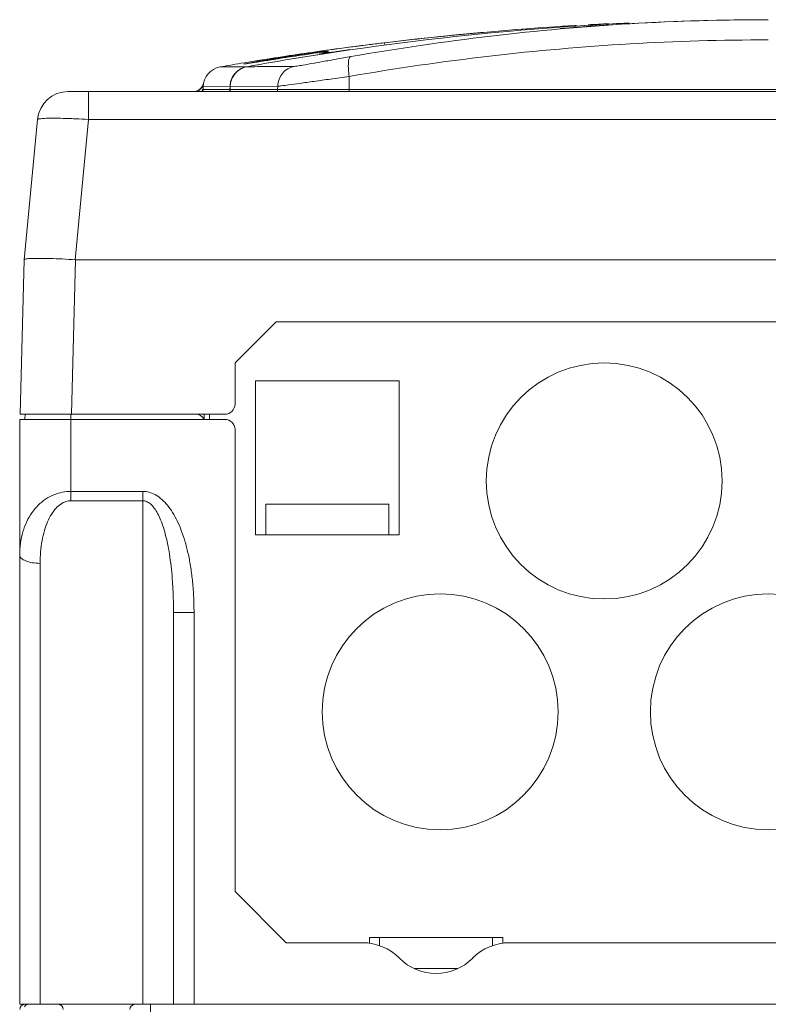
# Model space of a CAD drawing. Header units: millimetres. Extents: x -473 to 23648, y -382 to 1866.
# Tile 84 of 256: x 2485 to 2558, y 436 to 532. Entities that reach past the tile are written whole.
import ezdxf

# ---------------------------------------------------------------- set-up
doc = ezdxf.new("R2010")
doc.units = ezdxf.units.MM
doc.header["$LTSCALE"] = 80
doc.layers.get('0').update_dxf_attribs({"linetype": 'CONTINUOUS'})
doc.layers.add('02___PRT_ALL_AXES', color=7, linetype='CONTINUOUS')
doc.layers.add('09_ALL_ROUNDS', color=7, linetype='CONTINUOUS')

msp = doc.modelspace()

# ---------------------------------------------------------------- linework, layer by layer
at = {"color": 0, "linetype": 'Continuous', "lineweight": 0}
for p, q in [((2544.096, 531.58), (2543.884, 531.569)), ((2543.889, 531.57), (2544.1, 531.58)), ((2544.331, 531.591), (2544.096, 531.58)), ((2544.1, 531.58), (2544.334, 531.591)), ((2537.663, 531.034), (2537.663, 531.052)), ((2520.436, 529.662), (2520.515, 529.672)), ((2514.171, 528.843), (2514.214, 528.848)), ((2514.172, 528.841), (2514.172, 528.842)), ((2514.173, 528.842), (2514.214, 528.848)), ((2514.375, 528.871), (2514.213, 528.848)), ((2514.214, 528.848), (2514.304, 528.861)), ((2514.304, 528.861), (2514.214, 528.848)), ((2514.304, 528.861), (2514.375, 528.871)), ((2514.375, 528.871), (2514.304, 528.861)), ((2514.705, 528.917), (2514.375, 528.871)), ((2514.375, 528.871), (2514.659, 528.911)), ((2514.659, 528.911), (2515.162, 528.98)), ((2514.822, 528.933), (2514.705, 528.917)), ((2515.162, 528.98), (2515.748, 529.061)), ((2519.039, 529.491), (2519.331, 529.527)), ((2507.028, 527.749), (2506.819, 527.715)), ((2506.819, 527.715), (2507.02, 527.748)), ((2507.02, 527.748), (2507.578, 527.839)), ((2507.578, 527.839), (2507.028, 527.749)), ((2507.677, 527.73), (2507.361, 527.68)), ((2508.167, 527.935), (2507.578, 527.839)), ((2509.225, 527.975), (2507.677, 527.73)), ((2509.714, 528.052), (2509.225, 527.975)), ((2504.463, 527.315), (2506.838, 527.331)), ((2506.838, 527.331), (2507.066, 527.332)), ((2507.196, 527.655), (2507.062, 527.634)), ((2507.151, 527.648), (2507.138, 527.645)), ((2507.19, 527.654), (2507.151, 527.648)), ((2507.361, 527.68), (2507.196, 527.655)), ((2517.045, 526.385), (2517.039, 525.099)), ((2489.642, 524.916), (2626.184, 524.916)), ((2491.633, 524.916), (2491.633, 522.2)), ((2502.8, 525.099), (2502.805, 525.379)), ((2502.8, 525.099), (2505.417, 525.099)), ((2502.805, 525.379), (2505.422, 525.4)), ((2502.841, 525.726), (2502.833, 525.681)), ((2505.422, 525.4), (2505.417, 525.099)), ((2505.446, 525.4), (2505.44, 525.099)), ((2505.44, 525.099), (2610.385, 525.099)), ((2505.446, 525.4), (2510.074, 525.44)), ((2510.074, 525.44), (2510.068, 525.099)), ((2485.359, 508.531), (2486.655, 522.2)), ((2490.337, 508.531), (2491.633, 522.2)), ((2491.633, 522.2), (2624.192, 522.2)), ((2484.965, 493.466), (2485.359, 508.531)), ((2489.963, 493.466), (2490.358, 508.531)), ((2625.488, 508.531), (2490.337, 508.531)), ((2505.913, 498.466), (2509.913, 502.466)), ((2509.913, 502.466), (2605.913, 502.466)), ((2505.913, 494.466), (2505.913, 498.466)), ((2507.913, 496.716), (2507.913, 481.716)), ((2521.913, 496.716), (2507.913, 496.716)), ((2521.913, 481.716), (2521.913, 496.716)), ((2484.965, 493.466), (2504.913, 493.466)), ((2485.456, 493.466), (2485.413, 492.966)), ((2489.911, 485.037), (2489.911, 493.466)), ((2502.913, 493.466), (2502.913, 492.966)), ((2503.413, 493.466), (2503.413, 492.966)), ((2484.913, 435.966), (2484.913, 492.966)), ((2484.913, 492.966), (2504.913, 492.966)), ((2505.913, 446.966), (2505.913, 491.966)), ((2489.911, 485.953), (2496.913, 485.953)), ((2496.913, 485.953), (2496.913, 485.037)), ((2489.911, 485.037), (2496.912, 485.037)), ((2496.913, 435.966), (2496.912, 485.037)), ((2508.913, 484.716), (2508.913, 481.716)), ((2520.913, 484.716), (2508.913, 484.716)), ((2520.913, 484.716), (2520.913, 481.716)), ((2507.913, 481.716), (2521.913, 481.716)), ((2486.913, 435.966), (2486.913, 478.939)), ((2499.913, 474.153), (2499.913, 435.966)), ((2501.913, 474.153), (2499.913, 474.153)), ((2501.913, 474.153), (2501.913, 435.966)), ((2510.913, 441.966), (2505.913, 446.966)), ((2519.013, 441.881), (2519.013, 442.466)), ((2519.013, 442.466), (2532.013, 442.466)), ((2520.013, 441.653), (2520.013, 442.466)), ((2531.013, 441.653), (2531.013, 442.466)), ((2532.013, 441.881), (2532.013, 442.466)), ((2523.406, 439.466), (2527.619, 439.466)), ((2484.913, 435.966), (2630.913, 435.966)), ((2497.663, 431.966), (2497.663, 435.966))]:
    msp.add_line(p, q, dxfattribs=at)
for points in [[(2514.175, 528.801), (2514.174, 528.814), (2514.173, 528.823), (2514.172, 528.831), (2514.172, 528.837), (2514.172, 528.841)], [(2513.434, 528.618), (2513.097, 528.568), (2512.684, 528.507), (2512.289, 528.448), (2511.91, 528.39), (2511.548, 528.335), (2511.202, 528.283), (2510.873, 528.232), (2510.56, 528.184), (2510.263, 528.137), (2509.714, 528.052)], [(2507.062, 527.634), (2506.959, 527.619), (2506.918, 527.613)]]:
    msp.add_lwpolyline(points, dxfattribs=at)
for centre, radius, start, end in [((2557.94, 247.368), 284.549, 92.83042, 94.09409), ((2557.94, 247.617), 284.3, 92.83378, 94.09769), ((2557.923, 293.957), 237.959, 90.00243, 94.88414), ((2557.923, 298.925), 232.992, 90.00256, 94.9886), ((2557.946, 247.263), 284.654, 94.0939, 98.24833), ((2557.946, 247.513), 284.404, 94.0975, 98.25556), ((2557.948, 218.769), 313.148, 93.72071, 96.86545), ((2557.949, 218.76), 313.158, 94.26377, 96.28665), ((2557.942, 218.866), 313.051, 93.42979, 93.72192), ((2557.936, 218.96), 312.957, 92.85311, 93.22408), ((2557.931, 218.919), 312.997, 96.88005, 97.13829), ((2554.739, 244.982), 286.739, 96.87091, 97.09344), ((2557.936, 218.879), 313.038, 96.67433, 96.86696), ((2557.941, 218.838), 313.079, 96.28668, 96.67432), ((2557.862, 247.852), 284.059, 98.24851, 100.30119), ((2557.862, 248.102), 283.809, 98.25574, 100.30555), ((2557.87, 219.362), 312.55, 98.17677, 99.25957), ((2557.888, 219.241), 312.672, 98.17676, 98.51195), ((2557.898, 219.171), 312.743, 98.03687, 98.17688), ((2552.519, 265.663), 265.917, 98.29069, 98.4544), ((2562.935, 192.382), 339.86, 98.24766, 98.3753), ((2514.452, 526.862), 2, 68.84394, 98.037), ((2514.46, 526.818), 2.004, 85.98933, 98.20349), ((2513.452, 528.634), 0.734, 4.49742, 7.2855), ((2514.47, 526.747), 2.001, 79.58833, 98.29164), ((2514.451, 526.862), 2, 68.82825, 96.83079), ((2514.461, 526.827), 1.994, 72.40358, 85.98682), ((2557.907, 219.104), 312.811, 97.79703, 97.91675), ((2514.469, 526.746), 2.002, 76.47304, 79.58702), ((2514.463, 526.835), 1.986, 71.24015, 72.39158), ((2557.92, 219.012), 312.904, 97.13827, 97.797), ((2557.869, 219.392), 312.52, 97.13725, 97.74585), ((2507.732, 526.9), 0.862, 89.25538, 99.3269), ((2557.864, 219.399), 312.512, 98.51192, 99.15014), ((2572.954, 125.048), 407.936, 98.39005, 98.69695), ((2504.804, 525.345), 2, 99.83942, 179), ((2557.815, 219.701), 312.207, 99.40081, 99.83939), ((2489.642, 521.916), 3, 90.00101, 174.58539), ((2501.859, 525.916), 1, 270, 349.01072), ((2501.895, 525.845), 0.952, 322.75599, 332.55033), ((2501.865, 525.395), 0.939, 328.72905, 342.0882), ((2501.865, 525.116), 0.935, 347.41401, 358.9447), ((2501.8, 525.116), 1, 348.23462, 359), ((2504.418, 525.117), 0.999, 348.19236, 358.95903), ((2504.441, 525.117), 0.999, 348.19224, 358.95902), ((2509.065, 525.117), 1.003, 348.23876, 358.96393), ((2513.092, 525.112), 3.946, 357.15672, 359.81201), ((2488.198, 477.197), 45.114, 88.17205, 88.7935), ((2504.913, 494.466), 1, 270, 0), ((2502.047, 492.466), 1, 30, 90), ((2504.913, 491.966), 1, 0, 90), ((2485.413, 435.466), 0.5, 90, 180), ((2488.663, 435.466), 0.5, 0, 90), ((2496.163, 435.466), 0.5, 90, 180)]:
    msp.add_arc(centre, radius, start, end, dxfattribs=at)
for points, knots in [([(2517.207, 528.319), (2521.733, 529.111), (2530.788, 530.442), (2544.378, 531.648), (2553.422, 531.916), (2557.913, 531.916)], [0, 0, 0, 0, 13.785255, 27.43827, 40.910336, 40.910336, 40.910336, 40.910336]), ([(2517.045, 526.385), (2521.59, 527.17), (2530.682, 528.489), (2544.326, 529.685), (2553.405, 529.951), (2557.913, 529.951)], [0, 0, 0, 0, 13.838346, 27.544573, 41.068168, 41.068168, 41.068168, 41.068168]), ([(2520.436, 529.662), (2520.46, 529.665), (2520.51, 529.57), (2520.532, 529.507), (2520.549, 529.452)], [0, 0, 0, 0, 0.0718238, 0.2426647, 0.2426647, 0.2426647, 0.2426647]), ([(2507.593, 527.751), (2508.196, 527.856), (2509.531, 528.084), (2511.475, 528.396), (2512.816, 528.6), (2513.423, 528.69)], [0, 0, 0, 0, 1.836165, 4.065387, 5.905537, 5.905537, 5.905537, 5.905537]), ([(2517.112, 528.996), (2516.981, 528.978), (2516.545, 528.916), (2515.88, 528.817), (2515.214, 528.737), (2514.71, 528.634), (2514.459, 528.664), (2514.19, 528.524), (2514.187, 528.591)], [0, 0, 0, 0, 0.397489, 1.323051, 1.997319, 2.461697, 2.752394, 2.952773, 2.952773, 2.952773, 2.952773]), ([(2511.271, 528.293), (2510.664, 528.2), (2509.594, 528.035), (2508.514, 527.861), (2508.04, 527.788), (2508.029, 527.786)], [0, 0, 0, 0, 1.841789, 3.247278, 3.281578, 3.281578, 3.281578, 3.281578]), ([(2511.678, 527.366), (2511.769, 527.367), (2512.051, 527.417), (2512.615, 527.503), (2513.454, 527.653), (2514.535, 527.845), (2515.813, 528.074), (2516.726, 528.235), (2517.207, 528.319)], [0, 0, 0, 0, 0.27388, 0.853245, 1.716572, 2.829565, 4.146386, 5.610865, 5.610865, 5.610865, 5.610865]), ([(2517.207, 528.319), (2517.13, 528.302), (2517.001, 528.072), (2516.956, 527.664), (2516.954, 527.065), (2517.007, 526.623), (2517.044, 526.385)], [0, 0, 0, 0, 0.234537, 0.667634, 1.281735, 2.004453, 2.004453, 2.004453, 2.004453]), ([(2505.422, 525.4), (2505.425, 525.552), (2505.465, 525.857), (2505.628, 526.288), (2505.885, 526.671), (2506.222, 526.986), (2506.621, 527.216), (2506.916, 527.305), (2507.066, 527.332)], [0, 0, 0, 0, 0.456978, 0.914029, 1.371097, 1.828097, 2.285072, 2.742092, 2.742092, 2.742092, 2.742092]), ([(2507.089, 527.333), (2506.939, 527.305), (2506.645, 527.216), (2506.245, 526.986), (2505.908, 526.671), (2505.652, 526.288), (2505.489, 525.857), (2505.448, 525.552), (2505.446, 525.4)], [0, 0, 0, 0, 0.45711, 0.914172, 1.371191, 1.82819, 2.285105, 2.741949, 2.741949, 2.741949, 2.741949]), ([(2507.138, 527.645), (2507.012, 527.625), (2506.584, 527.554), (2506.858, 527.616), (2506.908, 527.627)], [0, 0, 0, 0, 0.3827261, 0.5359466, 0.5359466, 0.5359466, 0.5359466]), ([(2507.089, 527.333), (2507.759, 527.337), (2509.289, 527.348), (2510.819, 527.36), (2511.678, 527.366)], [0, 0, 0, 0, 2.011284, 4.588848, 4.588848, 4.588848, 4.588848]), ([(2511.678, 527.366), (2511.458, 527.322), (2511.029, 527.158), (2510.507, 526.711), (2510.163, 526.117), (2510.078, 525.665), (2510.074, 525.44)], [0, 0, 0, 0, 0.673244, 1.347087, 2.021611, 2.696595, 2.696595, 2.696595, 2.696595]), ([(2510.074, 525.44), (2510.189, 525.441), (2510.545, 525.49), (2511.258, 525.575), (2512.316, 525.725), (2513.678, 525.915), (2515.289, 526.142), (2516.439, 526.302), (2517.045, 526.385)], [0, 0, 0, 0, 0.346028, 1.073906, 2.156501, 3.551035, 5.200735, 7.034738, 7.034738, 7.034738, 7.034738]), ([(2486.655, 522.2), (2486.661, 522.261), (2486.994, 522.259), (2487.391, 522.324), (2488.216, 522.313), (2488.806, 522.309), (2489.148, 522.302)], [0, 0, 0, 0, 0.186141, 0.687719, 1.478747, 2.505885, 2.505885, 2.505885, 2.505885]), ([(2489.638, 522.289), (2489.874, 522.281), (2490.539, 522.256), (2491.204, 522.224), (2491.633, 522.2)], [0, 0, 0, 0, 0.71019, 1.997303, 1.997303, 1.997303, 1.997303]), ([(2487.865, 508.64), (2487.859, 508.64), (2487.513, 508.649), (2486.903, 508.665), (2486.136, 508.636), (2485.635, 508.642), (2485.415, 508.56), (2485.359, 508.531)], [0, 0, 0, 0, 0.017924, 1.038384, 1.824767, 2.331724, 2.519825, 2.519825, 2.519825, 2.519825]), ([(2490.358, 508.531), (2489.922, 508.531), (2489.093, 508.611), (2488.261, 508.63), (2487.865, 508.64)], [0, 0, 0, 0, 1.306862, 2.495487, 2.495487, 2.495487, 2.495487]), ([(2484.913, 479.768), (2484.913, 480.143), (2484.962, 480.901), (2485.191, 481.995), (2485.572, 483), (2486.078, 483.874), (2486.696, 484.611), (2487.415, 485.205), (2488.216, 485.64), (2489.059, 485.897), (2489.634, 485.952), (2489.911, 485.953)], [0, 0, 0, 0, 1.124583, 2.271185, 3.341415, 4.336519, 5.287006, 6.210617, 7.118219, 8.004458, 8.836712, 8.836712, 8.836712, 8.836712]), ([(2496.913, 485.953), (2497.124, 485.952), (2497.563, 485.891), (2498.197, 485.617), (2498.796, 485.176), (2499.347, 484.591), (2499.846, 483.881), (2500.296, 483.056), (2500.696, 482.12), (2501.046, 481.076), (2501.344, 479.922), (2501.587, 478.654), (2501.77, 477.267), (2501.887, 475.754), (2501.913, 474.701), (2501.913, 474.153)], [0, 0, 0, 0, 0.634378, 1.311689, 2.050552, 2.849286, 3.712068, 4.64901, 5.66424, 6.760599, 7.948016, 9.236674, 10.63216, 12.142736, 13.788478, 13.788478, 13.788478, 13.788478]), ([(2486.913, 478.939), (2486.913, 479.308), (2486.942, 480.049), (2487.077, 481.121), (2487.303, 482.108), (2487.603, 482.965), (2487.968, 483.69), (2488.394, 484.278), (2488.874, 484.715), (2489.387, 484.978), (2489.745, 485.037), (2489.911, 485.037)], [0, 0, 0, 0, 1.107123, 2.223708, 3.236813, 4.137006, 4.942745, 5.662984, 6.304146, 6.8725, 7.370768, 7.370768, 7.370768, 7.370768]), ([(2496.912, 485.037), (2497.041, 485.037), (2497.319, 484.975), (2497.701, 484.717), (2498.055, 484.316), (2498.381, 483.787), (2498.678, 483.143), (2498.946, 482.393), (2499.185, 481.538), (2499.394, 480.582), (2499.572, 479.52), (2499.718, 478.348), (2499.827, 477.061), (2499.897, 475.65), (2499.913, 474.667), (2499.913, 474.153)], [0, 0, 0, 0, 0.385835, 0.829402, 1.361019, 1.980902, 2.687244, 3.483564, 4.369871, 5.346144, 6.419646, 7.598655, 8.887733, 10.294163, 11.836439, 11.836439, 11.836439, 11.836439]), ([(2484.913, 479.767), (2484.913, 479.65), (2485.081, 479.376), (2485.542, 479.142), (2486.175, 478.974), (2486.657, 478.939), (2486.913, 478.939)], [0, 0, 0, 0, 0.351713, 0.861816, 1.53506, 2.303026, 2.303026, 2.303026, 2.303026]), ([(2485.788, 435.966), (2485.708, 435.966), (2485.543, 435.917), (2485.429, 435.79), (2485.391, 435.716)], [0, 0, 0, 0, 0.2387558, 0.4870265, 0.4870265, 0.4870265, 0.4870265])]:
    msp.add_open_spline(points, degree=3, knots=knots, dxfattribs=at)
for points in [[(2514.175, 528.801), (2514.285, 528.816), (2514.402, 528.8), (2514.506, 528.76)], [(2514.187, 528.591), (2514.187, 528.624), (2514.186, 528.658), (2514.184, 528.691)], [(2506.908, 527.627), (2507.135, 527.676), (2507.364, 527.71), (2507.593, 527.751)], [(2508.029, 527.786), (2507.749, 527.743), (2507.47, 527.699), (2507.19, 527.654)], [(2502.004, 524.893), (2502.106, 524.908), (2502.206, 524.938), (2502.299, 524.982)], [(2502.299, 524.982), (2502.436, 525.047), (2502.561, 525.148), (2502.653, 525.269)], [(2502.74, 525.406), (2502.784, 525.492), (2502.817, 525.585), (2502.833, 525.681)], [(2502.759, 525.107), (2502.787, 525.194), (2502.803, 525.287), (2502.805, 525.379)]]:
    msp.add_open_spline(points, degree=3, dxfattribs=at)
at = {"layer": '02___PRT_ALL_AXES', "color": 0, "linetype": 'Continuous', "lineweight": 0}
for centre in [(2541.913, 486.966), (2525.913, 464.466), (2557.913, 464.466)]:
    msp.add_circle(centre, 11.5, dxfattribs=at)
at = {"layer": '09_ALL_ROUNDS', "color": 0, "linetype": 'Continuous', "lineweight": 0}
for p, q in [((2510.913, 441.966), (2518.371, 441.966)), ((2532.654, 441.966), (2573.771, 441.966))]:
    msp.add_line(p, q, dxfattribs=at)
for centre, start, end in [((2518.371, 436.966), 44.427, 90), ((2532.654, 436.966), 90, 135.573), ((2525.513, 443.966), 224.427, 315.573)]:
    msp.add_arc(centre, 5, start, end, dxfattribs=at)

doc.saveas('drawing.dxf')
